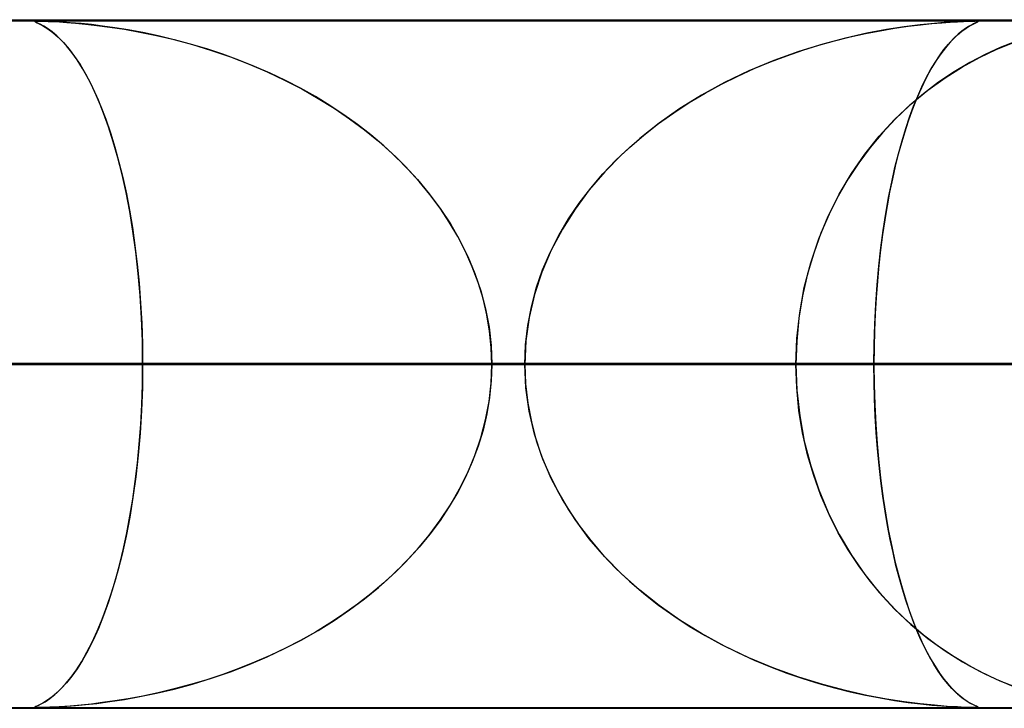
# Model space of a CAD drawing. Header units: millimetres. Extents: x -635 to 635, y -772 to 772.
# Tile 16 of 44: x -127 to -113, y 761 to 772. Entities that reach past the tile are written whole.
import ezdxf

# ---------------------------------------------------------------- set-up
doc = ezdxf.new("R2010")
doc.units = ezdxf.units.MM
doc.layers.add('HIDDEN', color=7, linetype='Continuous')
doc.layers.add('THICK', color=7, linetype='Continuous')

msp = doc.modelspace()

# ---------------------------------------------------------------- linework, layer by layer
at = {"layer": 'HIDDEN'}
for p, q in [((-551.5, 771.49), (0, 771.49)), ((-280.736, 771.49), (0, 771.49)), ((-280.736, 771.49), (0, 771.49)), ((0, 771.48), (-268.845, 771.48)), ((-127.244, 771.479), (-127.257, 771.475)), ((-127.257, 771.476), (-127.248, 771.478)), ((-127.255, 771.472), (-127.257, 771.476)), ((-127.257, 771.475), (-127.248, 771.467)), ((-127.243, 771.465), (-127.255, 771.472)), ((-127.248, 771.478), (-127.231, 771.48)), ((-127.248, 771.467), (-127.222, 771.455)), ((-127.204, 771.48), (-127.244, 771.479)), ((-127.216, 771.452), (-127.243, 771.465)), ((-127.231, 771.48), (-127.205, 771.48)), ((-127.205, 771.48), (-127.169, 771.48)), ((-127.138, 771.479), (-127.204, 771.48)), ((-127.169, 771.48), (-127.122, 771.479)), ((-127.038, 771.475), (-127.138, 771.479)), ((-127.122, 771.479), (-127.063, 771.476)), ((-127.063, 771.476), (-126.988, 771.473)), ((-126.9, 771.468), (-127.038, 771.475)), ((-126.988, 771.473), (-126.898, 771.468)), ((-126.741, 771.457), (-126.9, 771.468)), ((-126.898, 771.468), (-126.791, 771.461)), ((-126.791, 771.461), (-126.666, 771.451)), ((-126.582, 771.443), (-126.741, 771.457)), ((-113.983, 771.462), (-114.166, 771.447)), ((-114.062, 771.456), (-113.937, 771.465)), ((-113.834, 771.471), (-113.983, 771.462)), ((-113.937, 771.465), (-113.832, 771.471)), ((-113.722, 771.477), (-113.834, 771.471)), ((-113.832, 771.471), (-113.745, 771.476)), ((-113.745, 771.476), (-113.676, 771.478)), ((-113.641, 771.479), (-113.722, 771.477)), ((-113.676, 771.478), (-113.623, 771.48)), ((-113.585, 771.48), (-113.641, 771.479)), ((-113.623, 771.48), (-113.584, 771.48)), ((-113.595, 771.442), (-113.557, 771.46)), ((-113.549, 771.479), (-113.585, 771.48)), ((-113.584, 771.48), (-113.583, 771.48)), ((-113.583, 771.48), (-113.583, 771.48)), ((-113.583, 771.48), (-113.582, 771.48)), ((-113.582, 771.48), (-113.581, 771.48)), ((-113.581, 771.48), (-113.58, 771.48)), ((-113.58, 771.48), (-113.579, 771.48)), ((-113.551, 771.463), (-113.57, 771.453)), ((-113.563, 771.48), (-113.544, 771.479)), ((-113.557, 771.46), (-113.536, 771.471)), ((-113.538, 771.469), (-113.551, 771.463)), ((-113.533, 771.477), (-113.549, 771.479)), ((-113.544, 771.479), (-113.534, 771.477)), ((-113.532, 771.474), (-113.538, 771.469)), ((-113.536, 771.471), (-113.533, 771.477)), ((-113.534, 771.477), (-113.532, 771.474)), ((-127.222, 771.455), (-127.183, 771.436)), ((-127.177, 771.433), (-127.216, 771.452)), ((-127.183, 771.436), (-127.13, 771.408)), ((-127.127, 771.407), (-127.177, 771.433)), ((-127.13, 771.408), (-127.067, 771.369)), ((-127.07, 771.371), (-127.127, 771.407)), ((-127.006, 771.324), (-127.07, 771.371)), ((-127.067, 771.369), (-126.995, 771.316)), ((-126.938, 771.267), (-127.006, 771.324)), ((-126.995, 771.316), (-126.917, 771.248)), ((-126.666, 771.451), (-126.52, 771.437)), ((-126.434, 771.428), (-126.582, 771.443)), ((-126.52, 771.437), (-126.352, 771.418)), ((-126.272, 771.408), (-126.434, 771.428)), ((-126.352, 771.418), (-126.163, 771.393)), ((-126.092, 771.383), (-126.272, 771.408)), ((-126.163, 771.393), (-125.954, 771.361)), ((-125.896, 771.351), (-126.092, 771.383)), ((-125.954, 771.361), (-125.728, 771.321)), ((-125.686, 771.313), (-125.896, 771.351)), ((-125.728, 771.321), (-125.487, 771.271)), ((-115.171, 771.298), (-114.955, 771.34)), ((-114.863, 771.356), (-115.149, 771.303)), ((-114.955, 771.34), (-114.746, 771.375)), ((-114.606, 771.396), (-114.863, 771.356)), ((-114.746, 771.375), (-114.549, 771.404)), ((-114.375, 771.426), (-114.606, 771.396)), ((-114.549, 771.404), (-114.369, 771.426)), ((-114.166, 771.447), (-114.375, 771.426)), ((-114.369, 771.426), (-114.206, 771.443)), ((-114.206, 771.443), (-114.062, 771.456)), ((-113.832, 771.28), (-113.768, 771.333)), ((-113.767, 771.335), (-113.822, 771.289)), ((-113.768, 771.333), (-113.706, 771.378)), ((-113.716, 771.371), (-113.767, 771.335)), ((-113.67, 771.401), (-113.716, 771.371)), ((-113.706, 771.378), (-113.647, 771.415)), ((-113.63, 771.423), (-113.67, 771.401)), ((-113.647, 771.415), (-113.595, 771.442)), ((-113.597, 771.441), (-113.63, 771.423)), ((-113.57, 771.453), (-113.597, 771.441)), ((-126.867, 771.199), (-126.938, 771.267)), ((-126.917, 771.248), (-126.837, 771.167)), ((-126.794, 771.118), (-126.867, 771.199)), ((-125.462, 771.265), (-125.686, 771.313)), ((-125.487, 771.271), (-125.231, 771.21)), ((-125.228, 771.209), (-125.462, 771.265)), ((-125.231, 771.21), (-124.963, 771.138)), ((-124.99, 771.146), (-125.228, 771.209)), ((-115.848, 771.129), (-115.619, 771.193)), ((-115.46, 771.233), (-115.792, 771.146)), ((-115.619, 771.193), (-115.393, 771.249)), ((-115.149, 771.303), (-115.46, 771.233)), ((-115.393, 771.249), (-115.171, 771.298)), ((-113.963, 771.146), (-113.897, 771.218)), ((-113.881, 771.235), (-113.943, 771.169)), ((-113.897, 771.218), (-113.832, 771.28)), ((-113.822, 771.289), (-113.881, 771.235)), ((-112.998, 771.177), (-113.209, 771.094)), ((-126.837, 771.167), (-126.757, 771.073)), ((-126.719, 771.024), (-126.794, 771.118)), ((-126.757, 771.073), (-126.677, 770.967)), ((-124.754, 771.075), (-124.99, 771.146)), ((-124.963, 771.138), (-124.686, 771.053)), ((-124.52, 770.997), (-124.754, 771.075)), ((-124.686, 771.053), (-124.41, 770.958)), ((-116.141, 771.038), (-116.503, 770.908)), ((-116.317, 770.977), (-116.081, 771.058)), ((-115.792, 771.146), (-116.141, 771.038)), ((-116.081, 771.058), (-115.848, 771.129)), ((-114.095, 770.977), (-114.029, 771.066)), ((-114.008, 771.093), (-114.075, 771.005)), ((-114.029, 771.066), (-113.963, 771.146)), ((-113.943, 771.169), (-114.008, 771.093)), ((-113.512, 770.952), (-113.267, 771.068)), ((-113.209, 771.094), (-113.427, 770.994)), ((-113.267, 771.068), (-113.028, 771.166)), ((-126.642, 770.916), (-126.719, 771.024)), ((-126.677, 770.967), (-126.598, 770.848)), ((-126.564, 770.792), (-126.642, 770.916)), ((-124.287, 770.913), (-124.52, 770.997)), ((-124.41, 770.958), (-124.14, 770.855)), ((-124.058, 770.821), (-124.287, 770.913)), ((-116.503, 770.908), (-116.869, 770.755)), ((-116.791, 770.789), (-116.554, 770.888)), ((-116.554, 770.888), (-116.317, 770.977)), ((-114.14, 770.908), (-114.204, 770.804)), ((-114.159, 770.878), (-114.095, 770.977)), ((-114.075, 771.005), (-114.14, 770.908)), ((-113.761, 770.815), (-113.512, 770.952)), ((-113.427, 770.994), (-113.652, 770.877)), ((-126.598, 770.848), (-126.52, 770.715)), ((-126.486, 770.654), (-126.564, 770.792)), ((-124.14, 770.855), (-123.878, 770.743)), ((-123.832, 770.722), (-124.058, 770.821)), ((-123.878, 770.743), (-123.622, 770.622)), ((-116.869, 770.755), (-117.22, 770.587)), ((-117.03, 770.681), (-116.791, 770.789)), ((-114.287, 770.653), (-114.224, 770.77)), ((-114.204, 770.804), (-114.266, 770.693)), ((-114.224, 770.77), (-114.159, 770.878)), ((-113.882, 770.742), (-114.109, 770.59)), ((-114.013, 770.656), (-113.761, 770.815)), ((-113.652, 770.877), (-113.882, 770.742)), ((-126.52, 770.715), (-126.443, 770.57)), ((-126.408, 770.498), (-126.486, 770.654)), ((-123.609, 770.616), (-123.832, 770.722)), ((-123.622, 770.622), (-123.373, 770.494)), ((-123.39, 770.503), (-123.609, 770.616)), ((-117.267, 770.563), (-117.03, 770.681)), ((-114.349, 770.526), (-114.287, 770.653)), ((-114.266, 770.693), (-114.327, 770.573)), ((-114.265, 770.474), (-114.013, 770.656)), ((-126.443, 770.57), (-126.367, 770.41)), ((-126.331, 770.328), (-126.408, 770.498)), ((-123.175, 770.382), (-123.39, 770.503)), ((-123.373, 770.494), (-123.133, 770.357)), ((-117.22, 770.587), (-117.555, 770.404)), ((-117.503, 770.434), (-117.267, 770.563)), ((-114.51, 770.27), (-114.265, 770.474)), ((-114.41, 770.389), (-114.349, 770.526)), ((-114.327, 770.573), (-114.385, 770.447)), ((-114.109, 770.59), (-114.328, 770.424)), ((-126.367, 770.41), (-126.294, 770.238)), ((-126.256, 770.142), (-126.331, 770.328)), ((-122.965, 770.254), (-123.175, 770.382)), ((-123.133, 770.357), (-122.9, 770.212)), ((-117.555, 770.404), (-117.873, 770.207)), ((-117.734, 770.296), (-117.503, 770.434)), ((-114.328, 770.424), (-114.536, 770.247)), ((-114.442, 770.313), (-114.496, 770.173)), ((-114.47, 770.242), (-114.41, 770.389)), ((-114.385, 770.447), (-114.442, 770.313)), ((-126.294, 770.238), (-126.223, 770.052)), ((-122.76, 770.119), (-122.965, 770.254)), ((-122.9, 770.212), (-122.676, 770.06)), ((-117.873, 770.207), (-118.174, 769.997)), ((-117.961, 770.148), (-117.734, 770.296)), ((-114.746, 770.047), (-114.51, 770.27)), ((-114.536, 770.247), (-114.735, 770.058)), ((-114.496, 770.173), (-114.549, 770.026)), ((-114.528, 770.085), (-114.47, 770.242)), ((-126.184, 769.941), (-126.256, 770.142)), ((-126.223, 770.052), (-126.155, 769.854)), ((-122.561, 769.976), (-122.76, 770.119)), ((-122.676, 770.06), (-122.461, 769.9)), ((-118.182, 769.99), (-117.961, 770.148)), ((-114.969, 769.805), (-114.746, 770.047)), ((-114.735, 770.058), (-114.924, 769.857)), ((-114.549, 770.026), (-114.599, 769.872)), ((-114.584, 769.918), (-114.528, 770.085)), ((-126.115, 769.725), (-126.184, 769.941)), ((-122.367, 769.826), (-122.561, 769.976)), ((-122.461, 769.9), (-122.255, 769.732)), ((-118.174, 769.997), (-118.456, 769.773)), ((-118.397, 769.822), (-118.182, 769.99)), ((-114.639, 769.74), (-114.584, 769.918)), ((-126.155, 769.854), (-126.091, 769.647)), ((-122.18, 769.668), (-122.367, 769.826)), ((-118.456, 769.773), (-118.719, 769.537)), ((-118.603, 769.644), (-118.397, 769.822)), ((-115.179, 769.543), (-114.969, 769.805)), ((-114.924, 769.857), (-115.101, 769.644)), ((-114.691, 769.551), (-114.639, 769.74)), ((-114.599, 769.872), (-114.647, 769.712)), ((-126.049, 769.494), (-126.115, 769.725)), ((-126.091, 769.647), (-126.032, 769.43)), ((-122.255, 769.732), (-122.057, 769.556)), ((-122, 769.502), (-122.18, 769.668)), ((-118.802, 769.456), (-118.603, 769.644)), ((-115.101, 769.644), (-115.267, 769.421)), ((-114.647, 769.712), (-114.693, 769.544)), ((-125.986, 769.248), (-126.049, 769.494)), ((-122.057, 769.556), (-121.867, 769.37)), ((-121.827, 769.328), (-122, 769.502)), ((-118.991, 769.258), (-118.802, 769.456)), ((-118.719, 769.537), (-118.963, 769.288)), ((-115.374, 769.262), (-115.179, 769.543)), ((-114.742, 769.35), (-114.691, 769.551)), ((-114.693, 769.544), (-114.737, 769.369)), ((-126.032, 769.43), (-125.976, 769.205)), ((-121.867, 769.37), (-121.687, 769.175)), ((-121.662, 769.147), (-121.827, 769.328)), ((-115.267, 769.421), (-115.423, 769.185)), ((-114.789, 769.138), (-114.742, 769.35)), ((-114.737, 769.369), (-114.779, 769.186)), ((-125.929, 768.988), (-125.986, 769.248)), ((-125.976, 769.205), (-125.925, 768.971)), ((-121.687, 769.175), (-121.517, 768.971)), ((-118.963, 769.288), (-119.19, 769.025)), ((-119.169, 769.05), (-118.991, 769.258)), ((-115.423, 769.185), (-115.567, 768.937)), ((-115.553, 768.963), (-115.374, 769.262)), ((-114.779, 769.186), (-114.819, 768.995)), ((-121.507, 768.958), (-121.662, 769.147)), ((-119.19, 769.025), (-119.396, 768.747)), ((-119.336, 768.832), (-119.169, 769.05)), ((-114.834, 768.915), (-114.789, 769.138)), ((-125.876, 768.714), (-125.929, 768.988)), ((-125.925, 768.971), (-125.879, 768.73)), ((-121.517, 768.971), (-121.357, 768.756)), ((-121.361, 768.761), (-121.507, 768.958)), ((-115.712, 768.646), (-115.553, 768.963)), ((-115.567, 768.937), (-115.699, 768.674)), ((-114.875, 768.682), (-114.834, 768.915)), ((-114.819, 768.995), (-114.856, 768.796)), ((-121.226, 768.558), (-121.361, 768.761)), ((-121.357, 768.756), (-121.21, 768.533)), ((-119.396, 768.747), (-119.581, 768.455)), ((-119.491, 768.603), (-119.336, 768.832)), ((-114.856, 768.796), (-114.89, 768.589)), ((-125.879, 768.73), (-125.837, 768.479)), ((-125.829, 768.425), (-125.876, 768.714)), ((-119.632, 768.365), (-119.491, 768.603)), ((-115.851, 768.313), (-115.712, 768.646)), ((-115.699, 768.674), (-115.819, 768.398)), ((-114.913, 768.438), (-114.875, 768.682)), ((-125.837, 768.479), (-125.799, 768.219)), ((-121.102, 768.348), (-121.226, 768.558)), ((-121.21, 768.533), (-121.076, 768.301)), ((-119.581, 768.455), (-119.743, 768.149)), ((-114.89, 768.589), (-114.922, 768.376)), ((-125.787, 768.124), (-125.829, 768.425)), ((-120.99, 768.132), (-121.102, 768.348)), ((-119.758, 768.118), (-119.632, 768.365)), ((-115.968, 767.965), (-115.851, 768.313)), ((-115.819, 768.398), (-115.924, 768.107)), ((-114.922, 768.376), (-114.95, 768.156)), ((-114.947, 768.183), (-114.913, 768.438)), ((-125.799, 768.219), (-125.767, 767.948)), ((-121.076, 768.301), (-120.957, 768.06)), ((-114.976, 767.919), (-114.947, 768.183)), ((-125.752, 767.811), (-125.787, 768.124)), ((-120.891, 767.909), (-120.99, 768.132)), ((-120.957, 768.06), (-120.853, 767.813)), ((-119.743, 768.149), (-119.879, 767.832)), ((-119.868, 767.862), (-119.758, 768.118)), ((-115.924, 768.107), (-116.014, 767.804)), ((-114.95, 768.156), (-114.975, 767.93)), ((-125.767, 767.948), (-125.739, 767.668)), ((-120.806, 767.681), (-120.891, 767.909)), ((-116.061, 767.606), (-115.968, 767.965)), ((-115.001, 767.646), (-114.976, 767.919)), ((-114.975, 767.93), (-114.997, 767.699)), ((-125.725, 767.489), (-125.752, 767.811)), ((-120.853, 767.813), (-120.766, 767.558)), ((-119.879, 767.832), (-119.987, 767.505)), ((-119.96, 767.597), (-119.868, 767.862)), ((-116.014, 767.804), (-116.086, 767.488)), ((-125.739, 767.668), (-125.717, 767.38)), ((-120.735, 767.448), (-120.806, 767.681)), ((-120.032, 767.328), (-119.96, 767.597)), ((-116.128, 767.239), (-116.061, 767.606)), ((-115.021, 767.364), (-115.001, 767.646)), ((-114.997, 767.699), (-115.015, 767.463)), ((-125.704, 767.161), (-125.725, 767.489)), ((-120.766, 767.558), (-120.698, 767.298)), ((-120.679, 767.211), (-120.735, 767.448)), ((-119.987, 767.505), (-120.065, 767.171)), ((-116.086, 767.488), (-116.139, 767.161)), ((-115.015, 767.463), (-115.029, 767.224)), ((-125.717, 767.38), (-125.701, 767.087)), ((-120.085, 767.053), (-120.032, 767.328)), ((-115.035, 767.076), (-115.021, 767.364)), ((-125.692, 766.827), (-125.704, 767.161)), ((-120.698, 767.298), (-120.648, 767.031)), ((-120.639, 766.972), (-120.679, 767.211)), ((-120.065, 767.171), (-120.113, 766.832)), ((-116.139, 767.161), (-116.171, 766.827)), ((-116.169, 766.866), (-116.128, 767.239)), ((-115.029, 767.224), (-115.039, 766.981)), ((-125.701, 767.087), (-125.691, 766.79)), ((-120.648, 767.031), (-120.617, 766.762)), ((-120.118, 766.773), (-120.085, 767.053)), ((-115.044, 766.785), (-115.035, 767.076)), ((-120.615, 766.731), (-120.639, 766.972)), ((-115.039, 766.981), (-115.045, 766.736)), ((-125.688, 766.49), (-125.692, 766.827)), ((-125.691, 766.79), (-125.688, 766.49)), ((-120.617, 766.762), (-120.607, 766.49)), ((-120.607, 766.49), (-120.615, 766.731)), ((-120.113, 766.832), (-120.128, 766.49)), ((-120.128, 766.49), (-120.118, 766.773)), ((-116.182, 766.49), (-116.169, 766.866)), ((-116.171, 766.827), (-116.182, 766.49)), ((-115.047, 766.49), (-115.044, 766.785)), ((-115.045, 766.736), (-115.047, 766.49)), ((-267.342, 766.49), (0, 766.49)), ((0, 766.49), (-267.342, 766.49)), ((0, 766.49), (-262.261, 766.49)), ((-262.261, 766.49), (0, 766.49)), ((-253.177, 766.49), (0, 766.49)), ((0, 766.49), (-253.177, 766.49)), ((0, 766.49), (-248.097, 766.49)), ((-248.097, 766.49), (0, 766.49)), ((-239.012, 766.49), (0, 766.49)), ((0, 766.49), (-239.012, 766.49)), ((0, 766.49), (-233.932, 766.49)), ((-233.932, 766.49), (0, 766.49)), ((-227.535, 766.49), (-120.128, 766.49)), ((-120.128, 766.49), (-227.535, 766.49)), ((-224.848, 766.49), (0, 766.49)), ((0, 766.49), (-224.848, 766.49)), ((0, 766.49), (-219.767, 766.49)), ((-219.767, 766.49), (0, 766.49)), ((-115.047, 766.49), (-217.553, 766.49)), ((-217.553, 766.49), (-115.047, 766.49)), ((-210.683, 766.49), (0, 766.49)), ((0, 766.49), (-210.683, 766.49)), ((0, 766.49), (-205.602, 766.49)), ((-205.602, 766.49), (0, 766.49)), ((-199.702, 766.49), (-105.961, 766.49)), ((-105.961, 766.49), (-199.702, 766.49)), ((-196.517, 766.49), (0, 766.49)), ((0, 766.49), (-196.517, 766.49)), ((0, 766.49), (-191.437, 766.49)), ((-191.437, 766.49), (0, 766.49)), ((-100.879, 766.49), (-189.719, 766.49)), ((-189.719, 766.49), (-100.879, 766.49)), ((-182.352, 766.49), (0, 766.49)), ((0, 766.49), (-182.352, 766.49)), ((0, 766.49), (-177.271, 766.49)), ((-177.271, 766.49), (0, 766.49)), ((-171.867, 766.49), (-91.791, 766.49)), ((-91.791, 766.49), (-171.867, 766.49)), ((-168.187, 766.49), (0, 766.49)), ((0, 766.49), (-168.187, 766.49)), ((0, 766.49), (-163.106, 766.49)), ((-163.106, 766.49), (0, 766.49)), ((-86.709, 766.49), (-161.883, 766.49)), ((-161.883, 766.49), (-86.709, 766.49)), ((-154.021, 766.49), (0, 766.49)), ((0, 766.49), (-154.021, 766.49)), ((0, 766.49), (-148.94, 766.49)), ((-148.94, 766.49), (0, 766.49)), ((-144.028, 766.49), (-77.62, 766.49)), ((-77.62, 766.49), (-144.028, 766.49)), ((-139.855, 766.49), (0, 766.49)), ((0, 766.49), (-139.855, 766.49)), ((0, 766.49), (-134.774, 766.49)), ((-134.774, 766.49), (0, 766.49)), ((-134.774, 766.49), (-125.688, 766.49)), ((-125.688, 766.49), (-134.774, 766.49)), ((-72.537, 766.49), (-134.042, 766.49)), ((-134.042, 766.49), (-72.537, 766.49)), ((-134.042, 766.49), (-116.182, 766.49)), ((-116.182, 766.49), (-134.042, 766.49)), ((-120.128, 766.49), (-129.214, 766.49)), ((-129.214, 766.49), (-120.128, 766.49)), ((-125.688, 766.49), (-125.692, 766.153)), ((-125.691, 766.195), (-125.688, 766.49)), ((-125.688, 766.49), (0, 766.49)), ((0, 766.49), (-125.688, 766.49)), ((-120.617, 766.218), (-120.607, 766.49)), ((-120.607, 766.49), (-120.615, 766.249)), ((0, 766.49), (-120.607, 766.49)), ((-120.607, 766.49), (0, 766.49)), ((-120.607, 766.49), (-111.521, 766.49)), ((-111.521, 766.49), (-120.607, 766.49)), ((-120.128, 766.49), (-120.118, 766.207)), ((-120.113, 766.148), (-120.128, 766.49)), ((-116.182, 766.49), (-63.445, 766.49)), ((-116.171, 766.153), (-116.182, 766.49)), ((-116.182, 766.49), (-116.169, 766.114)), ((-63.445, 766.49), (-116.182, 766.49)), ((-115.045, 766.24), (-115.047, 766.49)), ((-115.047, 766.49), (-115.044, 766.195)), ((-105.961, 766.49), (-115.047, 766.49)), ((-115.047, 766.49), (-105.961, 766.49)), ((-125.701, 765.902), (-125.691, 766.195)), ((-120.648, 765.948), (-120.617, 766.218)), ((-120.615, 766.249), (-120.639, 766.008)), ((-120.118, 766.207), (-120.085, 765.927)), ((-115.038, 765.99), (-115.045, 766.24)), ((-115.044, 766.195), (-115.035, 765.904)), ((-125.692, 766.153), (-125.704, 765.819)), ((-120.065, 765.809), (-120.113, 766.148)), ((-116.139, 765.819), (-116.171, 766.153)), ((-116.169, 766.114), (-116.128, 765.741)), ((-125.716, 765.614), (-125.701, 765.902)), ((-120.698, 765.682), (-120.648, 765.948)), ((-120.639, 766.008), (-120.679, 765.769)), ((-120.085, 765.927), (-120.032, 765.652)), ((-115.028, 765.742), (-115.038, 765.99)), ((-115.035, 765.904), (-115.021, 765.616)), ((-125.704, 765.819), (-125.725, 765.491)), ((-120.679, 765.769), (-120.735, 765.532)), ((-119.987, 765.475), (-120.065, 765.809)), ((-116.086, 765.492), (-116.139, 765.819)), ((-116.128, 765.741), (-116.061, 765.374)), ((-115.013, 765.499), (-115.028, 765.742)), ((-125.737, 765.33), (-125.716, 765.614)), ((-120.766, 765.422), (-120.698, 765.682)), ((-120.032, 765.652), (-119.96, 765.383)), ((-115.021, 765.616), (-115.001, 765.335)), ((-125.725, 765.491), (-125.752, 765.169)), ((-120.735, 765.532), (-120.806, 765.299)), ((-119.879, 765.148), (-119.987, 765.475)), ((-116.014, 765.176), (-116.086, 765.492)), ((-114.995, 765.26), (-115.013, 765.499)), ((-125.764, 765.054), (-125.737, 765.33)), ((-120.806, 765.299), (-120.891, 765.071)), ((-120.853, 765.167), (-120.766, 765.422)), ((-119.96, 765.383), (-119.868, 765.118)), ((-116.061, 765.374), (-115.968, 765.015)), ((-115.001, 765.335), (-114.976, 765.061)), ((-125.752, 765.169), (-125.787, 764.856)), ((-120.957, 764.92), (-120.853, 765.167)), ((-115.924, 764.873), (-116.014, 765.176)), ((-114.973, 765.025), (-114.995, 765.26)), ((-125.796, 764.787), (-125.764, 765.054)), ((-120.891, 765.071), (-120.99, 764.848)), ((-119.743, 764.831), (-119.879, 765.148)), ((-119.868, 765.118), (-119.758, 764.862)), ((-115.968, 765.015), (-115.851, 764.667)), ((-114.976, 765.061), (-114.947, 764.797)), ((-114.947, 764.796), (-114.973, 765.025)), ((-121.076, 764.68), (-120.957, 764.92)), ((-115.819, 764.582), (-115.924, 764.873)), ((-125.832, 764.529), (-125.796, 764.787)), ((-125.787, 764.856), (-125.829, 764.555)), ((-120.99, 764.848), (-121.102, 764.632)), ((-119.758, 764.862), (-119.632, 764.615)), ((-119.581, 764.525), (-119.743, 764.831)), ((-114.947, 764.797), (-114.913, 764.542)), ((-114.917, 764.572), (-114.947, 764.796)), ((-121.102, 764.632), (-121.226, 764.422)), ((-121.21, 764.447), (-121.076, 764.68)), ((-119.632, 764.615), (-119.491, 764.377)), ((-115.851, 764.667), (-115.712, 764.334)), ((-115.699, 764.306), (-115.819, 764.582)), ((-125.829, 764.555), (-125.876, 764.266)), ((-125.873, 764.282), (-125.832, 764.529)), ((-121.357, 764.224), (-121.21, 764.447)), ((-119.396, 764.233), (-119.581, 764.525)), ((-114.885, 764.356), (-114.917, 764.572)), ((-114.913, 764.542), (-114.875, 764.298)), ((-121.226, 764.422), (-121.361, 764.219)), ((-119.491, 764.377), (-119.336, 764.148)), ((-115.712, 764.334), (-115.553, 764.017)), ((-115.567, 764.043), (-115.699, 764.306)), ((-114.849, 764.147), (-114.885, 764.356)), ((-114.875, 764.298), (-114.834, 764.065)), ((-125.876, 764.266), (-125.929, 763.992)), ((-125.918, 764.043), (-125.873, 764.282)), ((-121.517, 764.009), (-121.357, 764.224)), ((-121.361, 764.219), (-121.507, 764.022)), ((-119.19, 763.955), (-119.396, 764.233)), ((-125.968, 763.811), (-125.918, 764.043)), ((-121.687, 763.805), (-121.517, 764.009)), ((-121.507, 764.022), (-121.662, 763.833)), ((-119.336, 764.148), (-119.169, 763.93)), ((-115.423, 763.795), (-115.567, 764.043)), ((-115.553, 764.017), (-115.374, 763.718)), ((-114.811, 763.946), (-114.849, 764.147)), ((-114.834, 764.065), (-114.789, 763.842)), ((-125.929, 763.992), (-125.986, 763.732)), ((-118.963, 763.692), (-119.19, 763.955)), ((-119.169, 763.93), (-118.991, 763.722)), ((-114.77, 763.753), (-114.811, 763.946)), ((-125.986, 763.732), (-126.049, 763.486)), ((-126.022, 763.588), (-125.968, 763.811)), ((-121.867, 763.61), (-121.687, 763.805)), ((-121.662, 763.833), (-121.827, 763.652)), ((-118.991, 763.722), (-118.802, 763.524)), ((-115.267, 763.559), (-115.423, 763.795)), ((-114.789, 763.842), (-114.742, 763.63)), ((-114.727, 763.568), (-114.77, 763.753)), ((-126.08, 763.374), (-126.022, 763.588)), ((-122.057, 763.424), (-121.867, 763.61)), ((-121.827, 763.652), (-122, 763.478)), ((-118.719, 763.443), (-118.963, 763.692)), ((-115.374, 763.718), (-115.179, 763.437)), ((-114.742, 763.63), (-114.691, 763.429)), ((-126.049, 763.486), (-126.115, 763.255)), ((-122, 763.478), (-122.18, 763.312)), ((-118.802, 763.524), (-118.603, 763.336)), ((-118.456, 763.207), (-118.719, 763.443)), ((-115.101, 763.336), (-115.267, 763.559)), ((-115.179, 763.437), (-114.969, 763.175)), ((-114.682, 763.392), (-114.727, 763.568)), ((-126.142, 763.168), (-126.08, 763.374)), ((-122.18, 763.312), (-122.367, 763.154)), ((-122.255, 763.248), (-122.057, 763.424)), ((-118.603, 763.336), (-118.397, 763.158)), ((-114.924, 763.123), (-115.101, 763.336)), ((-114.691, 763.429), (-114.639, 763.24)), ((-114.634, 763.223), (-114.682, 763.392)), ((-126.208, 762.971), (-126.142, 763.168)), ((-126.115, 763.255), (-126.184, 763.039)), ((-122.367, 763.154), (-122.561, 763.004)), ((-122.461, 763.08), (-122.255, 763.248)), ((-118.174, 762.983), (-118.456, 763.207)), ((-118.397, 763.158), (-118.182, 762.99)), ((-114.969, 763.175), (-114.746, 762.933)), ((-114.639, 763.24), (-114.584, 763.062)), ((-114.584, 763.062), (-114.634, 763.223)), ((-126.184, 763.039), (-126.256, 762.838)), ((-122.676, 762.92), (-122.461, 763.08)), ((-114.735, 762.922), (-114.924, 763.123)), ((-114.532, 762.907), (-114.584, 763.062)), ((-114.584, 763.062), (-114.528, 762.895)), ((-126.277, 762.786), (-126.208, 762.971)), ((-122.9, 762.768), (-122.676, 762.92)), ((-122.561, 763.004), (-122.76, 762.861)), ((-118.182, 762.99), (-117.961, 762.832)), ((-117.873, 762.773), (-118.174, 762.983)), ((-114.746, 762.933), (-114.51, 762.71)), ((-114.536, 762.733), (-114.735, 762.922)), ((-114.478, 762.76), (-114.532, 762.907)), ((-114.528, 762.895), (-114.47, 762.738)), ((-126.349, 762.612), (-126.277, 762.786)), ((-126.256, 762.838), (-126.331, 762.652)), ((-122.965, 762.726), (-123.175, 762.598)), ((-123.133, 762.623), (-122.9, 762.768)), ((-122.76, 762.861), (-122.965, 762.726)), ((-117.961, 762.832), (-117.734, 762.684)), ((-117.555, 762.576), (-117.873, 762.773)), ((-114.328, 762.555), (-114.536, 762.733)), ((-114.422, 762.619), (-114.478, 762.76)), ((-114.47, 762.738), (-114.41, 762.591)), ((-126.422, 762.452), (-126.349, 762.612)), ((-126.331, 762.652), (-126.408, 762.482)), ((-123.175, 762.598), (-123.39, 762.477)), ((-123.373, 762.486), (-123.133, 762.623)), ((-117.734, 762.684), (-117.503, 762.546)), ((-117.22, 762.393), (-117.555, 762.576)), ((-114.51, 762.71), (-114.265, 762.506)), ((-114.364, 762.486), (-114.422, 762.619)), ((-114.41, 762.591), (-114.349, 762.454)), ((-126.498, 762.305), (-126.422, 762.452)), ((-126.408, 762.482), (-126.486, 762.326)), ((-123.622, 762.358), (-123.373, 762.486)), ((-123.39, 762.477), (-123.609, 762.364)), ((-117.503, 762.546), (-117.267, 762.417)), ((-114.303, 762.36), (-114.364, 762.486)), ((-114.349, 762.454), (-114.287, 762.327)), ((-114.109, 762.39), (-114.328, 762.555)), ((-114.265, 762.506), (-114.013, 762.324)), ((-126.574, 762.171), (-126.498, 762.305)), ((-126.486, 762.326), (-126.564, 762.188)), ((-123.878, 762.237), (-123.622, 762.358)), ((-123.609, 762.364), (-123.832, 762.258)), ((-117.267, 762.417), (-117.03, 762.299)), ((-116.869, 762.225), (-117.22, 762.393)), ((-117.03, 762.299), (-116.791, 762.191)), ((-114.241, 762.241), (-114.303, 762.36)), ((-114.287, 762.327), (-114.224, 762.21)), ((-113.882, 762.238), (-114.109, 762.39)), ((-114.013, 762.324), (-113.761, 762.165)), ((-126.652, 762.049), (-126.574, 762.171)), ((-126.564, 762.188), (-126.642, 762.065)), ((-124.058, 762.159), (-124.287, 762.067)), ((-124.14, 762.125), (-123.878, 762.237)), ((-123.832, 762.258), (-124.058, 762.159)), ((-116.503, 762.072), (-116.869, 762.225)), ((-116.791, 762.191), (-116.554, 762.092)), ((-114.177, 762.13), (-114.241, 762.241)), ((-114.224, 762.21), (-114.159, 762.102)), ((-113.652, 762.103), (-113.882, 762.238)), ((-113.761, 762.165), (-113.512, 762.028)), ((-126.73, 761.941), (-126.652, 762.049)), ((-126.642, 762.065), (-126.719, 761.956)), ((-124.686, 761.927), (-124.41, 762.022)), ((-124.287, 762.067), (-124.52, 761.983)), ((-124.41, 762.022), (-124.14, 762.125)), ((-116.554, 762.092), (-116.317, 762.003)), ((-116.141, 761.942), (-116.503, 762.072)), ((-116.317, 762.003), (-116.081, 761.922)), ((-114.111, 762.028), (-114.177, 762.13)), ((-114.159, 762.102), (-114.095, 762.003)), ((-114.044, 761.933), (-114.111, 762.028)), ((-114.095, 762.003), (-114.029, 761.914)), ((-113.427, 761.986), (-113.652, 762.103)), ((-113.512, 762.028), (-113.267, 761.912)), ((-126.794, 761.862), (-126.867, 761.781)), ((-126.809, 761.845), (-126.73, 761.941)), ((-126.719, 761.956), (-126.794, 761.862)), ((-124.754, 761.905), (-124.99, 761.834)), ((-124.963, 761.842), (-124.686, 761.927)), ((-124.52, 761.983), (-124.754, 761.905)), ((-115.792, 761.834), (-116.141, 761.942)), ((-116.081, 761.922), (-115.848, 761.851)), ((-113.977, 761.849), (-114.044, 761.933)), ((-114.029, 761.914), (-113.963, 761.834)), ((-113.209, 761.886), (-113.427, 761.986)), ((-113.267, 761.912), (-113.028, 761.814)), ((-112.998, 761.803), (-113.209, 761.886)), ((-126.966, 761.689), (-126.888, 761.761)), ((-126.867, 761.781), (-126.938, 761.713)), ((-126.888, 761.761), (-126.809, 761.845)), ((-125.487, 761.709), (-125.231, 761.77)), ((-125.228, 761.771), (-125.462, 761.715)), ((-125.231, 761.77), (-124.963, 761.842)), ((-124.99, 761.834), (-125.228, 761.771)), ((-115.848, 761.851), (-115.619, 761.787)), ((-115.46, 761.747), (-115.792, 761.834)), ((-115.619, 761.787), (-115.393, 761.731)), ((-115.149, 761.677), (-115.46, 761.747)), ((-115.393, 761.731), (-115.171, 761.682)), ((-113.912, 761.777), (-113.977, 761.849)), ((-113.963, 761.834), (-113.897, 761.762)), ((-113.85, 761.716), (-113.912, 761.777)), ((-113.897, 761.762), (-113.832, 761.7)), ((-113.792, 761.665), (-113.85, 761.716)), ((-127.127, 761.573), (-127.177, 761.547)), ((-127.162, 761.554), (-127.105, 761.586)), ((-127.07, 761.609), (-127.127, 761.573)), ((-127.105, 761.586), (-127.039, 761.63)), ((-127.006, 761.656), (-127.07, 761.609)), ((-127.039, 761.63), (-126.966, 761.689)), ((-126.938, 761.713), (-127.006, 761.656)), ((-126.352, 761.562), (-126.163, 761.587)), ((-126.092, 761.597), (-126.272, 761.572)), ((-126.163, 761.587), (-125.954, 761.619)), ((-125.896, 761.629), (-126.092, 761.597)), ((-125.954, 761.619), (-125.728, 761.659)), ((-125.686, 761.667), (-125.896, 761.629)), ((-125.728, 761.659), (-125.487, 761.709)), ((-125.462, 761.715), (-125.686, 761.667)), ((-115.171, 761.682), (-114.955, 761.64)), ((-114.863, 761.624), (-115.149, 761.677)), ((-114.955, 761.64), (-114.746, 761.605)), ((-114.606, 761.584), (-114.863, 761.624)), ((-114.746, 761.605), (-114.549, 761.576)), ((-114.375, 761.554), (-114.606, 761.584)), ((-114.549, 761.576), (-114.369, 761.554)), ((-113.832, 761.7), (-113.768, 761.647)), ((-113.738, 761.624), (-113.792, 761.665)), ((-113.768, 761.647), (-113.706, 761.602)), ((-113.689, 761.591), (-113.738, 761.624)), ((-113.706, 761.602), (-113.647, 761.565)), ((-113.646, 761.565), (-113.689, 761.591)), ((-551.5, 761.49), (0, 761.49)), ((-280.736, 761.49), (0, 761.49)), ((-280.736, 761.49), (0, 761.49)), ((-268.845, 761.5), (0, 761.5)), ((-222.6, 761.5), (-113.584, 761.5)), ((-194.775, 761.5), (-99.42, 761.5)), ((-166.95, 761.5), (-85.256, 761.5)), ((-139.125, 761.5), (-71.092, 761.5)), ((-127.255, 761.508), (-127.257, 761.504)), ((-127.257, 761.504), (-127.248, 761.502)), ((-127.255, 761.508), (-127.238, 761.518)), ((-127.243, 761.515), (-127.255, 761.508)), ((-127.254, 761.503), (-127.255, 761.508)), ((-127.228, 761.5), (-127.254, 761.503)), ((-127.248, 761.502), (-127.231, 761.5)), ((-127.216, 761.528), (-127.243, 761.515)), ((-127.238, 761.518), (-127.206, 761.532)), ((-127.231, 761.5), (-127.205, 761.5)), ((-127.177, 761.547), (-127.216, 761.528)), ((-127.21, 761.5), (-127.211, 761.5)), ((-127.209, 761.5), (-127.21, 761.5)), ((-127.208, 761.5), (-127.209, 761.5)), ((-127.207, 761.5), (-127.208, 761.5)), ((-127.206, 761.5), (-127.207, 761.5)), ((-127.206, 761.532), (-127.162, 761.554)), ((-127.204, 761.5), (-127.206, 761.5)), ((-127.205, 761.5), (-127.169, 761.5)), ((-127.138, 761.501), (-127.204, 761.5)), ((-127.169, 761.5), (-127.122, 761.502)), ((-127.038, 761.505), (-127.138, 761.501)), ((-127.122, 761.502), (-127.063, 761.504)), ((-127.063, 761.504), (-126.988, 761.507)), ((-126.9, 761.512), (-127.038, 761.505)), ((-126.988, 761.507), (-126.898, 761.512)), ((-126.741, 761.523), (-126.9, 761.512)), ((-126.898, 761.512), (-126.791, 761.519)), ((-126.791, 761.519), (-126.666, 761.529)), ((-126.582, 761.537), (-126.741, 761.523)), ((-126.666, 761.529), (-126.52, 761.543)), ((-126.434, 761.552), (-126.582, 761.537)), ((-126.52, 761.543), (-126.352, 761.562)), ((-126.272, 761.572), (-126.434, 761.552)), ((-114.166, 761.533), (-114.375, 761.554)), ((-114.369, 761.554), (-114.206, 761.537)), ((-114.206, 761.537), (-114.062, 761.524)), ((-113.983, 761.518), (-114.166, 761.533)), ((-114.062, 761.524), (-113.937, 761.515)), ((-113.834, 761.509), (-113.983, 761.518)), ((-113.937, 761.515), (-113.832, 761.509)), ((-113.722, 761.503), (-113.834, 761.509)), ((-113.832, 761.509), (-113.745, 761.504)), ((-113.745, 761.504), (-113.676, 761.502)), ((-113.641, 761.501), (-113.722, 761.503)), ((-113.676, 761.502), (-113.623, 761.5)), ((-113.647, 761.565), (-113.595, 761.538)), ((-113.609, 761.545), (-113.646, 761.565)), ((-113.585, 761.5), (-113.641, 761.501)), ((-113.623, 761.5), (-113.584, 761.5)), ((-113.579, 761.531), (-113.609, 761.545)), ((-113.595, 761.538), (-113.557, 761.52)), ((-113.549, 761.501), (-113.585, 761.5)), ((-113.584, 761.5), (-113.557, 761.5)), ((-113.557, 761.52), (-113.579, 761.531)), ((-113.541, 761.513), (-113.557, 761.52)), ((-113.557, 761.52), (-113.536, 761.509)), ((-113.557, 761.5), (-113.54, 761.502)), ((-113.533, 761.504), (-113.549, 761.501)), ((-113.533, 761.508), (-113.541, 761.513)), ((-113.54, 761.502), (-113.533, 761.504)), ((-113.536, 761.509), (-113.533, 761.504)), ((-113.533, 761.504), (-113.533, 761.508))]:
    msp.add_line(p, q, dxfattribs=at)
at = {"layer": 'THICK'}
for p, q in [((-606.5, 771.5), (0, 771.5)), ((0, 766.5), (-606.5, 766.5))]:
    msp.add_line(p, q, dxfattribs=at)

doc.saveas('drawing.dxf')
